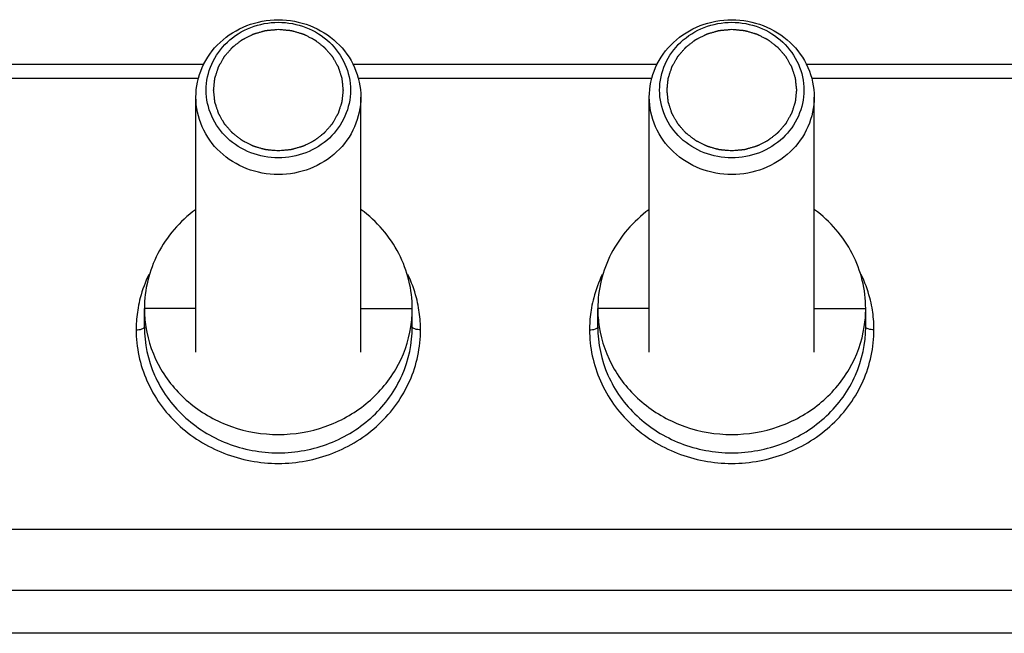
# Model space of a CAD drawing. Header units: millimetres. Extents: x 0 to 841, y 0 to 594.
# Tile 54 of 116: x 565.37 to 577.31, y 245.07 to 252.52. Entities that reach past the tile are written whole.
import ezdxf

# ---------------------------------------------------------------- set-up
doc = ezdxf.new("R2010")
doc.units = ezdxf.units.MM
doc.header["$LTSCALE"] = 46.255
doc.layers.get('0').update_dxf_attribs({"linetype": 'CONTINUOUS'})
doc.layers.add('CHAMFERS', color=7, linetype='CONTINUOUS')

msp = doc.modelspace()

# ---------------------------------------------------------------- linework, layer by layer
at = {"color": 9, "linetype": 'CONTINUOUS'}
for p, q in [((567.6018, 251.9743), (557.9084, 251.9743)), ((573.1018, 251.9743), (569.4084, 251.9743)), ((584.6018, 251.9743), (574.9084, 251.9743)), ((567.5377, 251.8033), (557.9725, 251.8033)), ((573.0377, 251.8033), (569.4725, 251.8033)), ((584.5377, 251.8033), (574.9725, 251.8033)), ((567.5051, 249.0132), (566.8801, 249.0132)), ((569.5051, 249.0132), (570.1301, 249.0132)), ((573.0051, 249.0132), (572.3801, 249.0132)), ((575.0051, 249.0132), (575.6301, 249.0132)), ((589.2551, 245.0745), (553.2551, 245.0745))]:
    msp.add_line(p, q, dxfattribs=at)
at = {"color": 7, "linetype": 'CONTINUOUS'}
for p, q in [((567.5051, 248.483), (567.5051, 251.5783)), ((569.5051, 248.483), (569.5051, 251.5783)), ((573.0051, 248.483), (573.0051, 251.5783)), ((575.0051, 248.483), (575.0051, 251.5783)), ((566.8801, 248.7909), (566.8801, 249.0132)), ((570.1301, 248.7909), (570.1301, 249.0132)), ((572.3801, 248.7909), (572.3801, 249.0132)), ((575.6301, 248.7909), (575.6301, 249.0132)), ((588.2551, 246.334), (554.2551, 246.334))]:
    msp.add_line(p, q, dxfattribs=at)
at = {"color": 3, "linetype": 'CONTINUOUS'}
msp.add_line((588.2551, 245.5954), (554.2551, 245.5954), dxfattribs=at)
at = {"color": 9, "linetype": 'CONTINUOUS'}
for centre, radius, start, end in [((568.3381, 248.7482), 1.5591, 154.1767, 165.27284), ((568.6721, 248.7482), 1.5591, 14.72716, 25.8233), ((573.8381, 248.7482), 1.5591, 154.1767, 165.27284), ((574.1721, 248.7482), 1.5591, 14.72716, 25.8233), ((568.3161, 248.7552), 1.536, 165.31436, 169.94532), ((568.6941, 248.7552), 1.536, 10.05468, 14.68564), ((573.8161, 248.7552), 1.536, 165.31436, 169.94532), ((574.1941, 248.7552), 1.536, 10.05468, 14.68564), ((568.3127, 248.7557), 1.5326, 169.94124, 178.22473), ((568.6976, 248.7557), 1.5326, 1.77527, 10.05876), ((573.8127, 248.7557), 1.5326, 169.94124, 178.22473), ((574.1976, 248.7557), 1.5326, 1.77527, 10.05876), ((568.2933, 248.7566), 1.5132, 178.23834, 179.99908), ((568.717, 248.7566), 1.5132, 0.00092, 1.76166), ((573.7933, 248.7566), 1.5132, 178.23834, 179.99908), ((574.217, 248.7566), 1.5132, 0.00092, 1.76166)]:
    msp.add_arc(centre, radius, start, end, dxfattribs=at)
at = {"color": 7, "linetype": 'CONTINUOUS'}
for centre, start, end in [((568.3186, 249.0138), 180.02448, 188.80026), ((568.6917, 249.0138), 351.19974, 359.97552), ((573.8186, 249.0138), 180.02448, 188.80026), ((574.1917, 249.0138), 351.19974, 359.97552)]:
    msp.add_arc(centre, 1.4384, start, end, dxfattribs=at)
at = {"color": 2, "linetype": 'CONTINUOUS'}
for points in [[(568.5051, 250.9262), (568.4924, 250.9273), (568.4734, 250.9291), (568.4479, 250.9314), (568.4289, 250.9332), (568.4098, 250.9349), (568.3939, 250.9364), (568.3812, 250.9376), (568.3733, 250.9383), (568.3669, 250.9389), (568.3622, 250.9393), (568.3582, 250.9397), (568.3554, 250.9399), (568.3538, 250.9401), (568.3526, 250.9401), (568.3515, 250.9406), (568.35, 250.941), (568.3473, 250.9417), (568.3435, 250.9428), (568.3389, 250.9441), (568.3328, 250.9458), (568.3251, 250.948), (568.3129, 250.9515), (568.2976, 250.9558), (568.2793, 250.961), (568.261, 250.9662), (568.2457, 250.9706), (568.2335, 250.974), (568.2258, 250.9762), (568.2197, 250.9779), (568.2151, 250.9792), (568.2113, 250.9803), (568.2086, 250.9811), (568.2071, 250.9815), (568.206, 250.9818), (568.2049, 250.9824), (568.2035, 250.983), (568.201, 250.9843), (568.1975, 250.986), (568.1933, 250.9882), (568.1877, 250.991), (568.1806, 250.9945), (568.1693, 251.0001), (568.1553, 251.0072), (568.1383, 251.0156), (568.1214, 251.0241), (568.1073, 251.0311), (568.0961, 251.0367), (568.089, 251.0403), (568.0834, 251.0431), (568.0792, 251.0452), (568.0756, 251.0469), (568.0732, 251.0482), (568.0718, 251.0489), (568.0707, 251.0494), (568.0698, 251.0501), (568.0685, 251.0511), (568.0663, 251.0528), (568.0632, 251.0552), (568.0594, 251.0581), (568.0544, 251.062), (568.0481, 251.0668), (568.038, 251.0745), (568.0255, 251.0842), (568.0104, 251.0958), (567.9953, 251.1074), (567.9827, 251.1171), (567.9727, 251.1248), (567.9664, 251.1296), (567.9614, 251.1335), (567.9576, 251.1364), (567.9544, 251.1388), (567.9522, 251.1405), (567.951, 251.1415), (567.95, 251.1422), (567.9493, 251.1431), (567.9483, 251.1442), (567.9465, 251.1463), (567.944, 251.1492), (567.9409, 251.1526), (567.9369, 251.1573), (567.9318, 251.1631), (567.9237, 251.1723), (567.9136, 251.1839), (567.9014, 251.1978), (567.8893, 251.2117), (567.8791, 251.2233), (567.871, 251.2326), (567.866, 251.2384), (567.8619, 251.243), (567.8589, 251.2465), (567.8563, 251.2494), (567.8546, 251.2514), (567.8536, 251.2526), (567.8527, 251.2534), (567.8522, 251.2545), (567.8515, 251.2558), (567.8502, 251.2581), (567.8483, 251.2614), (567.846, 251.2654), (567.843, 251.2706), (567.8392, 251.2773), (567.8332, 251.2878), (567.8256, 251.301), (567.8166, 251.3169), (567.8075, 251.3328), (567.8, 251.346), (567.794, 251.3566), (567.7902, 251.3632), (567.7872, 251.3684), (567.7849, 251.3724), (567.783, 251.3757), (567.7817, 251.378), (567.781, 251.3794), (567.7803, 251.3803), (567.7801, 251.3814), (567.7796, 251.3828), (567.7788, 251.3854), (567.7776, 251.3889), (567.7762, 251.3932), (567.7743, 251.399), (567.772, 251.4062), (567.7683, 251.4176), (567.7636, 251.432), (567.758, 251.4492), (567.7524, 251.4664), (567.7477, 251.4807), (567.744, 251.4922), (567.7417, 251.4994), (567.7398, 251.5051), (567.7384, 251.5094), (567.7372, 251.513), (567.7364, 251.5155), (567.736, 251.5169), (567.7355, 251.518), (567.7355, 251.5192), (567.7353, 251.5207), (567.735, 251.5233), (567.7346, 251.5271), (567.7342, 251.5317), (567.7335, 251.5378), (567.7327, 251.5454), (567.7314, 251.5575), (567.7298, 251.5727), (567.7279, 251.5909), (567.7259, 251.6091), (567.7243, 251.6243), (567.723, 251.6365), (567.7222, 251.6441), (567.7216, 251.6502), (567.7211, 251.6547), (567.7207, 251.6585), (567.7204, 251.6612), (567.7203, 251.6627), (567.72, 251.6638), (567.7203, 251.6649), (567.7204, 251.6664), (567.7207, 251.669), (567.7211, 251.6728), (567.7215, 251.6773), (567.7221, 251.6832), (567.7229, 251.6907), (567.7242, 251.7026), (567.7257, 251.7175), (567.7276, 251.7355), (567.7295, 251.7534), (567.731, 251.7683), (567.7323, 251.7802), (567.733, 251.7877), (567.7337, 251.7937), (567.7341, 251.7981), (567.7345, 251.8019), (567.7348, 251.8045), (567.735, 251.806), (567.735, 251.8071), (567.7354, 251.8082), (567.7359, 251.8096), (567.7367, 251.8121), (567.7378, 251.8157), (567.7392, 251.82), (567.7411, 251.8258), (567.7434, 251.8329), (567.7471, 251.8444), (567.7517, 251.8588), (567.7572, 251.876), (567.7627, 251.8932), (567.7674, 251.9076), (567.771, 251.9191), (567.7734, 251.9263), (567.7752, 251.932), (567.7766, 251.9363), (567.7777, 251.9399), (567.7785, 251.9424), (567.779, 251.9438), (567.7793, 251.9449), (567.7799, 251.9459), (567.7807, 251.9472), (567.782, 251.9496), (567.7838, 251.9529), (567.7861, 251.9568), (567.7891, 251.9621), (567.7928, 251.9688), (567.7988, 251.9793), (567.8063, 251.9926), (567.8153, 252.0085), (567.8243, 252.0244), (567.8318, 252.0376), (567.8378, 252.0482), (567.8415, 252.0548), (567.8445, 252.0601), (567.8468, 252.0641), (567.8487, 252.0674), (567.85, 252.0697), (567.8507, 252.071), (567.8512, 252.0721), (567.8521, 252.0729), (567.8531, 252.0741), (567.8549, 252.0762), (567.8574, 252.0791), (567.8605, 252.0827), (567.8646, 252.0874), (567.8698, 252.0933), (567.878, 252.1027), (567.8883, 252.1146), (567.9007, 252.1287), (567.913, 252.1429), (567.9233, 252.1547), (567.9315, 252.1642), (567.9367, 252.1701), (567.9408, 252.1748), (567.9439, 252.1783), (567.9464, 252.1813), (567.9482, 252.1834), (567.9493, 252.1845), (567.95, 252.1855), (567.951, 252.1861), (567.9522, 252.1871), (567.9544, 252.1887), (567.9574, 252.1911), (567.9611, 252.194), (567.9661, 252.1978), (567.9722, 252.2026), (567.9821, 252.2102), (567.9944, 252.2197), (568.0092, 252.2311), (568.024, 252.2425), (568.0364, 252.2521), (568.0462, 252.2597), (568.0524, 252.2644), (568.0573, 252.2682), (568.061, 252.2711), (568.0641, 252.2735), (568.0663, 252.2751), (568.0675, 252.2761), (568.0684, 252.2769), (568.0695, 252.2773), (568.0709, 252.2781), (568.0734, 252.2793), (568.0769, 252.2811), (568.0811, 252.2832), (568.0867, 252.286), (568.0937, 252.2896), (568.105, 252.2952), (568.1191, 252.3023), (568.1359, 252.3108), (568.1528, 252.3193), (568.1669, 252.3264), (568.1781, 252.3321), (568.1852, 252.3356), (568.1908, 252.3385), (568.195, 252.3406), (568.1985, 252.3423), (568.201, 252.3436), (568.2024, 252.3443), (568.2034, 252.3449), (568.2046, 252.3451), (568.2061, 252.3456), (568.2088, 252.3464), (568.2126, 252.3475), (568.2172, 252.3488), (568.2233, 252.3505), (568.2309, 252.3527), (568.2431, 252.3562), (568.2584, 252.3606), (568.2767, 252.3659), (568.295, 252.3711), (568.3103, 252.3755), (568.3225, 252.379), (568.3301, 252.3812), (568.3362, 252.383), (568.3408, 252.3843), (568.3446, 252.3854), (568.3473, 252.3862), (568.3488, 252.3866), (568.3499, 252.387), (568.3512, 252.387), (568.3528, 252.3872), (568.3556, 252.3874), (568.3597, 252.3878), (568.3645, 252.3883), (568.371, 252.3889), (568.379, 252.3897), (568.392, 252.3909), (568.4081, 252.3924), (568.4275, 252.3942), (568.4469, 252.396), (568.4728, 252.3984), (568.4922, 252.4003), (568.5051, 252.4015)], [(568.5051, 252.4015), (568.5178, 252.4003), (568.5369, 252.3986), (568.5623, 252.3962), (568.5814, 252.3945), (568.6004, 252.3927), (568.6163, 252.3912), (568.629, 252.3901), (568.6369, 252.3893), (568.6433, 252.3887), (568.6481, 252.3883), (568.652, 252.3879), (568.6548, 252.3877), (568.6564, 252.3875), (568.6576, 252.3875), (568.6587, 252.3871), (568.6603, 252.3867), (568.6629, 252.3859), (568.6668, 252.3848), (568.6713, 252.3835), (568.6775, 252.3818), (568.6851, 252.3796), (568.6973, 252.3762), (568.7126, 252.3718), (568.7309, 252.3666), (568.7493, 252.3614), (568.7645, 252.3571), (568.7768, 252.3536), (568.7844, 252.3515), (568.7905, 252.3497), (568.7951, 252.3484), (568.7989, 252.3473), (568.8016, 252.3466), (568.8031, 252.3461), (568.8043, 252.3459), (568.8053, 252.3453), (568.8067, 252.3446), (568.8092, 252.3433), (568.8127, 252.3416), (568.8169, 252.3395), (568.8226, 252.3367), (568.8296, 252.3331), (568.8409, 252.3275), (568.855, 252.3205), (568.8719, 252.312), (568.8888, 252.3036), (568.9029, 252.2965), (568.9142, 252.2909), (568.9212, 252.2874), (568.9268, 252.2846), (568.9311, 252.2825), (568.9346, 252.2807), (568.9371, 252.2795), (568.9385, 252.2787), (568.9396, 252.2783), (568.9405, 252.2775), (568.9417, 252.2765), (568.9439, 252.2748), (568.9471, 252.2724), (568.9508, 252.2695), (568.9559, 252.2657), (568.9622, 252.2608), (568.9722, 252.2531), (568.9848, 252.2434), (568.9999, 252.2318), (569.0149, 252.2202), (569.0275, 252.2106), (569.0376, 252.2028), (569.0439, 252.198), (569.0489, 252.1941), (569.0527, 252.1912), (569.0558, 252.1888), (569.058, 252.1871), (569.0592, 252.1861), (569.0602, 252.1855), (569.0609, 252.1845), (569.062, 252.1834), (569.0637, 252.1814), (569.0663, 252.1785), (569.0693, 252.175), (569.0734, 252.1704), (569.0784, 252.1646), (569.0865, 252.1553), (569.0967, 252.1437), (569.1088, 252.1298), (569.121, 252.1159), (569.1311, 252.1043), (569.1392, 252.095), (569.1443, 252.0892), (569.1483, 252.0846), (569.1514, 252.0811), (569.1539, 252.0782), (569.1557, 252.0762), (569.1567, 252.075), (569.1575, 252.0742), (569.158, 252.0732), (569.1588, 252.0719), (569.1601, 252.0695), (569.162, 252.0662), (569.1642, 252.0623), (569.1672, 252.057), (569.171, 252.0504), (569.177, 252.0398), (569.1846, 252.0266), (569.1936, 252.0107), (569.2027, 251.9949), (569.2102, 251.9817), (569.2163, 251.9711), (569.22, 251.9645), (569.2231, 251.9592), (569.2253, 251.9552), (569.2272, 251.9519), (569.2285, 251.9496), (569.2293, 251.9483), (569.2299, 251.9473), (569.2302, 251.9462), (569.2307, 251.9448), (569.2315, 251.9423), (569.2326, 251.9387), (569.234, 251.9344), (569.2359, 251.9287), (569.2382, 251.9215), (569.242, 251.91), (569.2466, 251.8957), (569.2522, 251.8785), (569.2578, 251.8613), (569.2625, 251.8469), (569.2662, 251.8354), (569.2686, 251.8283), (569.2704, 251.8225), (569.2718, 251.8182), (569.273, 251.8146), (569.2738, 251.8121), (569.2743, 251.8107), (569.2747, 251.8096), (569.2747, 251.8085), (569.2749, 251.807), (569.2752, 251.8043), (569.2756, 251.8005), (569.2761, 251.796), (569.2767, 251.7899), (569.2775, 251.7823), (569.2788, 251.7701), (569.2804, 251.7549), (569.2824, 251.7367), (569.2843, 251.7185), (569.2859, 251.7033), (569.2872, 251.6912), (569.288, 251.6836), (569.2887, 251.6775), (569.2892, 251.6729), (569.2895, 251.6691), (569.2898, 251.6665), (569.29, 251.665), (569.2902, 251.6638), (569.29, 251.6627), (569.2899, 251.6612), (569.2896, 251.6586), (569.2892, 251.6549), (569.2887, 251.6504), (569.2881, 251.6444), (569.2873, 251.637), (569.2861, 251.625), (569.2845, 251.6101), (569.2826, 251.5922), (569.2808, 251.5743), (569.2792, 251.5593), (569.278, 251.5474), (569.2772, 251.5399), (569.2766, 251.534), (569.2761, 251.5295), (569.2757, 251.5258), (569.2755, 251.5232), (569.2753, 251.5217), (569.2752, 251.5205), (569.2748, 251.5195), (569.2744, 251.518), (569.2735, 251.5155), (569.2724, 251.5119), (569.271, 251.5076), (569.2692, 251.5019), (569.2669, 251.4947), (569.2632, 251.4832), (569.2586, 251.4689), (569.253, 251.4516), (569.2475, 251.4344), (569.2429, 251.42), (569.2392, 251.4086), (569.2369, 251.4014), (569.235, 251.3956), (569.2337, 251.3913), (569.2325, 251.3877), (569.2317, 251.3852), (569.2312, 251.3838), (569.2309, 251.3827), (569.2303, 251.3817), (569.2296, 251.3804), (569.2283, 251.3781), (569.2264, 251.3748), (569.2241, 251.3708), (569.2211, 251.3655), (569.2174, 251.3589), (569.2114, 251.3483), (569.2039, 251.3351), (569.1949, 251.3192), (569.1859, 251.3033), (569.1784, 251.29), (569.1724, 251.2794), (569.1687, 251.2728), (569.1657, 251.2675), (569.1635, 251.2635), (569.1616, 251.2602), (569.1603, 251.2579), (569.1595, 251.2566), (569.159, 251.2556), (569.1582, 251.2547), (569.1572, 251.2535), (569.1554, 251.2515), (569.1528, 251.2485), (569.1497, 251.245), (569.1456, 251.2403), (569.1404, 251.2343), (569.1322, 251.2249), (569.1219, 251.2131), (569.1096, 251.1989), (569.0972, 251.1847), (569.0869, 251.1729), (569.0787, 251.1635), (569.0736, 251.1576), (569.0695, 251.1528), (569.0664, 251.1493), (569.0638, 251.1464), (569.062, 251.1443), (569.061, 251.1431), (569.0602, 251.1422), (569.0593, 251.1415), (569.058, 251.1405), (569.0559, 251.1389), (569.0528, 251.1365), (569.0491, 251.1336), (569.0442, 251.1298), (569.038, 251.1251), (569.0281, 251.1175), (569.0158, 251.1079), (569.001, 251.0965), (568.9862, 251.0851), (568.9739, 251.0756), (568.964, 251.068), (568.9578, 251.0632), (568.9529, 251.0594), (568.9492, 251.0565), (568.9461, 251.0542), (568.944, 251.0525), (568.9427, 251.0516), (568.9418, 251.0508), (568.9407, 251.0503), (568.9394, 251.0496), (568.9369, 251.0484), (568.9334, 251.0466), (568.9292, 251.0445), (568.9235, 251.0416), (568.9165, 251.0381), (568.9052, 251.0324), (568.8912, 251.0253), (568.8743, 251.0168), (568.8574, 251.0083), (568.8434, 251.0012), (568.8321, 250.9956), (568.8251, 250.992), (568.8194, 250.9892), (568.8152, 250.9871), (568.8117, 250.9853), (568.8093, 250.984), (568.8078, 250.9834), (568.8068, 250.9827), (568.8056, 250.9825), (568.8041, 250.982), (568.8014, 250.9813), (568.7976, 250.9802), (568.7931, 250.9789), (568.787, 250.9771), (568.7793, 250.9749), (568.7671, 250.9714), (568.7518, 250.967), (568.7335, 250.9618), (568.7152, 250.9565), (568.7, 250.9521), (568.6878, 250.9486), (568.6801, 250.9464), (568.674, 250.9447), (568.6694, 250.9433), (568.6656, 250.9423), (568.663, 250.9415), (568.6614, 250.9411), (568.6603, 250.9407), (568.6591, 250.9406), (568.6575, 250.9404), (568.6546, 250.9402), (568.6506, 250.9398), (568.6457, 250.9393), (568.6393, 250.9387), (568.6312, 250.938), (568.6183, 250.9368), (568.6021, 250.9353), (568.5827, 250.9334), (568.5633, 250.9316), (568.5374, 250.9292), (568.518, 250.9274), (568.5051, 250.9262)], [(574.0051, 250.9262), (573.9924, 250.9273), (573.9734, 250.9291), (573.9479, 250.9314), (573.9289, 250.9332), (573.9098, 250.9349), (573.8939, 250.9364), (573.8812, 250.9376), (573.8733, 250.9383), (573.8669, 250.9389), (573.8622, 250.9393), (573.8582, 250.9397), (573.8554, 250.9399), (573.8538, 250.9401), (573.8526, 250.9401), (573.8515, 250.9406), (573.85, 250.941), (573.8473, 250.9417), (573.8435, 250.9428), (573.8389, 250.9441), (573.8328, 250.9458), (573.8251, 250.948), (573.8129, 250.9515), (573.7976, 250.9558), (573.7793, 250.961), (573.761, 250.9662), (573.7457, 250.9706), (573.7335, 250.974), (573.7258, 250.9762), (573.7197, 250.9779), (573.7151, 250.9792), (573.7113, 250.9803), (573.7086, 250.9811), (573.7071, 250.9815), (573.706, 250.9818), (573.7049, 250.9824), (573.7035, 250.983), (573.701, 250.9843), (573.6975, 250.986), (573.6933, 250.9882), (573.6877, 250.991), (573.6806, 250.9945), (573.6693, 251.0001), (573.6553, 251.0072), (573.6383, 251.0156), (573.6214, 251.0241), (573.6073, 251.0311), (573.5961, 251.0367), (573.589, 251.0403), (573.5834, 251.0431), (573.5792, 251.0452), (573.5756, 251.0469), (573.5732, 251.0482), (573.5718, 251.0489), (573.5707, 251.0494), (573.5698, 251.0501), (573.5685, 251.0511), (573.5663, 251.0528), (573.5632, 251.0552), (573.5594, 251.0581), (573.5544, 251.062), (573.5481, 251.0668), (573.538, 251.0745), (573.5255, 251.0842), (573.5104, 251.0958), (573.4953, 251.1074), (573.4827, 251.1171), (573.4727, 251.1248), (573.4664, 251.1296), (573.4614, 251.1335), (573.4576, 251.1364), (573.4544, 251.1388), (573.4522, 251.1405), (573.451, 251.1415), (573.45, 251.1422), (573.4493, 251.1431), (573.4483, 251.1442), (573.4465, 251.1463), (573.444, 251.1492), (573.4409, 251.1526), (573.4369, 251.1573), (573.4318, 251.1631), (573.4237, 251.1723), (573.4136, 251.1839), (573.4014, 251.1978), (573.3893, 251.2117), (573.3791, 251.2233), (573.371, 251.2326), (573.366, 251.2384), (573.3619, 251.243), (573.3589, 251.2465), (573.3563, 251.2494), (573.3546, 251.2514), (573.3536, 251.2526), (573.3527, 251.2534), (573.3522, 251.2545), (573.3515, 251.2558), (573.3502, 251.2581), (573.3483, 251.2614), (573.346, 251.2654), (573.343, 251.2706), (573.3392, 251.2773), (573.3332, 251.2878), (573.3256, 251.301), (573.3166, 251.3169), (573.3075, 251.3328), (573.3, 251.346), (573.294, 251.3566), (573.2902, 251.3632), (573.2872, 251.3684), (573.2849, 251.3724), (573.283, 251.3757), (573.2817, 251.378), (573.281, 251.3794), (573.2803, 251.3803), (573.2801, 251.3814), (573.2796, 251.3828), (573.2788, 251.3854), (573.2776, 251.3889), (573.2762, 251.3932), (573.2743, 251.399), (573.272, 251.4062), (573.2683, 251.4176), (573.2636, 251.432), (573.258, 251.4492), (573.2524, 251.4664), (573.2477, 251.4807), (573.244, 251.4922), (573.2417, 251.4994), (573.2398, 251.5051), (573.2384, 251.5094), (573.2372, 251.513), (573.2364, 251.5155), (573.236, 251.5169), (573.2355, 251.518), (573.2355, 251.5192), (573.2353, 251.5207), (573.235, 251.5233), (573.2346, 251.5271), (573.2342, 251.5317), (573.2335, 251.5378), (573.2327, 251.5454), (573.2314, 251.5575), (573.2298, 251.5727), (573.2279, 251.5909), (573.2259, 251.6091), (573.2243, 251.6243), (573.223, 251.6365), (573.2222, 251.6441), (573.2216, 251.6502), (573.2211, 251.6547), (573.2207, 251.6585), (573.2204, 251.6612), (573.2203, 251.6627), (573.22, 251.6638), (573.2203, 251.6649), (573.2204, 251.6664), (573.2207, 251.669), (573.2211, 251.6728), (573.2215, 251.6773), (573.2221, 251.6832), (573.2229, 251.6907), (573.2242, 251.7026), (573.2257, 251.7175), (573.2276, 251.7355), (573.2295, 251.7534), (573.231, 251.7683), (573.2323, 251.7802), (573.233, 251.7877), (573.2337, 251.7937), (573.2341, 251.7981), (573.2345, 251.8019), (573.2348, 251.8045), (573.235, 251.806), (573.235, 251.8071), (573.2354, 251.8082), (573.2359, 251.8096), (573.2367, 251.8121), (573.2378, 251.8157), (573.2392, 251.82), (573.2411, 251.8258), (573.2434, 251.8329), (573.2471, 251.8444), (573.2517, 251.8588), (573.2572, 251.876), (573.2627, 251.8932), (573.2674, 251.9076), (573.271, 251.9191), (573.2734, 251.9263), (573.2752, 251.932), (573.2766, 251.9363), (573.2777, 251.9399), (573.2785, 251.9424), (573.279, 251.9438), (573.2793, 251.9449), (573.2799, 251.9459), (573.2807, 251.9472), (573.282, 251.9496), (573.2838, 251.9529), (573.2861, 251.9568), (573.2891, 251.9621), (573.2928, 251.9688), (573.2988, 251.9793), (573.3063, 251.9926), (573.3153, 252.0085), (573.3243, 252.0244), (573.3318, 252.0376), (573.3378, 252.0482), (573.3415, 252.0548), (573.3445, 252.0601), (573.3468, 252.0641), (573.3487, 252.0674), (573.35, 252.0697), (573.3507, 252.071), (573.3512, 252.0721), (573.3521, 252.0729), (573.3531, 252.0741), (573.3549, 252.0762), (573.3574, 252.0791), (573.3605, 252.0827), (573.3646, 252.0874), (573.3698, 252.0933), (573.378, 252.1027), (573.3883, 252.1146), (573.4007, 252.1287), (573.413, 252.1429), (573.4233, 252.1547), (573.4315, 252.1642), (573.4367, 252.1701), (573.4408, 252.1748), (573.4439, 252.1783), (573.4464, 252.1813), (573.4482, 252.1834), (573.4493, 252.1845), (573.45, 252.1855), (573.451, 252.1861), (573.4522, 252.1871), (573.4544, 252.1887), (573.4574, 252.1911), (573.4611, 252.194), (573.4661, 252.1978), (573.4722, 252.2026), (573.4821, 252.2102), (573.4944, 252.2197), (573.5092, 252.2311), (573.524, 252.2425), (573.5364, 252.2521), (573.5462, 252.2597), (573.5524, 252.2644), (573.5573, 252.2682), (573.561, 252.2711), (573.5641, 252.2735), (573.5663, 252.2751), (573.5675, 252.2761), (573.5684, 252.2769), (573.5695, 252.2773), (573.5709, 252.2781), (573.5734, 252.2793), (573.5769, 252.2811), (573.5811, 252.2832), (573.5867, 252.286), (573.5937, 252.2896), (573.605, 252.2952), (573.6191, 252.3023), (573.6359, 252.3108), (573.6528, 252.3193), (573.6669, 252.3264), (573.6781, 252.3321), (573.6852, 252.3356), (573.6908, 252.3385), (573.695, 252.3406), (573.6985, 252.3423), (573.701, 252.3436), (573.7024, 252.3443), (573.7034, 252.3449), (573.7046, 252.3451), (573.7061, 252.3456), (573.7088, 252.3464), (573.7126, 252.3475), (573.7172, 252.3488), (573.7233, 252.3505), (573.7309, 252.3527), (573.7431, 252.3562), (573.7584, 252.3606), (573.7767, 252.3659), (573.795, 252.3711), (573.8103, 252.3755), (573.8225, 252.379), (573.8301, 252.3812), (573.8362, 252.383), (573.8408, 252.3843), (573.8446, 252.3854), (573.8473, 252.3862), (573.8488, 252.3866), (573.8499, 252.387), (573.8512, 252.387), (573.8528, 252.3872), (573.8556, 252.3874), (573.8597, 252.3878), (573.8645, 252.3883), (573.871, 252.3889), (573.879, 252.3897), (573.892, 252.3909), (573.9081, 252.3924), (573.9275, 252.3942), (573.9469, 252.396), (573.9728, 252.3984), (573.9922, 252.4003), (574.0051, 252.4015)], [(574.0051, 252.4015), (574.0178, 252.4003), (574.0369, 252.3986), (574.0623, 252.3962), (574.0814, 252.3945), (574.1004, 252.3927), (574.1163, 252.3912), (574.129, 252.3901), (574.1369, 252.3893), (574.1433, 252.3887), (574.1481, 252.3883), (574.152, 252.3879), (574.1548, 252.3877), (574.1564, 252.3875), (574.1576, 252.3875), (574.1587, 252.3871), (574.1603, 252.3867), (574.1629, 252.3859), (574.1668, 252.3848), (574.1713, 252.3835), (574.1775, 252.3818), (574.1851, 252.3796), (574.1973, 252.3762), (574.2126, 252.3718), (574.2309, 252.3666), (574.2493, 252.3614), (574.2645, 252.3571), (574.2768, 252.3536), (574.2844, 252.3515), (574.2905, 252.3497), (574.2951, 252.3484), (574.2989, 252.3473), (574.3016, 252.3466), (574.3031, 252.3461), (574.3043, 252.3459), (574.3053, 252.3453), (574.3067, 252.3446), (574.3092, 252.3433), (574.3127, 252.3416), (574.3169, 252.3395), (574.3226, 252.3367), (574.3296, 252.3331), (574.3409, 252.3275), (574.355, 252.3205), (574.3719, 252.312), (574.3888, 252.3036), (574.4029, 252.2965), (574.4142, 252.2909), (574.4212, 252.2874), (574.4268, 252.2846), (574.4311, 252.2825), (574.4346, 252.2807), (574.4371, 252.2795), (574.4385, 252.2787), (574.4396, 252.2783), (574.4405, 252.2775), (574.4417, 252.2765), (574.4439, 252.2748), (574.4471, 252.2724), (574.4508, 252.2695), (574.4559, 252.2657), (574.4622, 252.2608), (574.4722, 252.2531), (574.4848, 252.2434), (574.4999, 252.2318), (574.5149, 252.2202), (574.5275, 252.2106), (574.5376, 252.2028), (574.5439, 252.198), (574.5489, 252.1941), (574.5527, 252.1912), (574.5558, 252.1888), (574.558, 252.1871), (574.5592, 252.1861), (574.5602, 252.1855), (574.5609, 252.1845), (574.562, 252.1834), (574.5637, 252.1814), (574.5663, 252.1785), (574.5693, 252.175), (574.5734, 252.1704), (574.5784, 252.1646), (574.5865, 252.1553), (574.5967, 252.1437), (574.6088, 252.1298), (574.621, 252.1159), (574.6311, 252.1043), (574.6392, 252.095), (574.6443, 252.0892), (574.6483, 252.0846), (574.6514, 252.0811), (574.6539, 252.0782), (574.6557, 252.0762), (574.6567, 252.075), (574.6575, 252.0742), (574.658, 252.0732), (574.6588, 252.0719), (574.6601, 252.0695), (574.662, 252.0662), (574.6642, 252.0623), (574.6672, 252.057), (574.671, 252.0504), (574.677, 252.0398), (574.6846, 252.0266), (574.6936, 252.0107), (574.7027, 251.9949), (574.7102, 251.9817), (574.7163, 251.9711), (574.72, 251.9645), (574.7231, 251.9592), (574.7253, 251.9552), (574.7272, 251.9519), (574.7285, 251.9496), (574.7293, 251.9483), (574.7299, 251.9473), (574.7302, 251.9462), (574.7307, 251.9448), (574.7315, 251.9423), (574.7326, 251.9387), (574.734, 251.9344), (574.7359, 251.9287), (574.7382, 251.9215), (574.742, 251.91), (574.7466, 251.8957), (574.7522, 251.8785), (574.7578, 251.8613), (574.7625, 251.8469), (574.7662, 251.8354), (574.7686, 251.8283), (574.7704, 251.8225), (574.7718, 251.8182), (574.773, 251.8146), (574.7738, 251.8121), (574.7743, 251.8107), (574.7747, 251.8096), (574.7747, 251.8085), (574.7749, 251.807), (574.7752, 251.8043), (574.7756, 251.8005), (574.7761, 251.796), (574.7767, 251.7899), (574.7775, 251.7823), (574.7788, 251.7701), (574.7804, 251.7549), (574.7824, 251.7367), (574.7843, 251.7185), (574.7859, 251.7033), (574.7872, 251.6912), (574.788, 251.6836), (574.7887, 251.6775), (574.7892, 251.6729), (574.7895, 251.6691), (574.7898, 251.6665), (574.79, 251.665), (574.7902, 251.6638), (574.79, 251.6627), (574.7899, 251.6612), (574.7896, 251.6586), (574.7892, 251.6549), (574.7887, 251.6504), (574.7881, 251.6444), (574.7873, 251.637), (574.7861, 251.625), (574.7845, 251.6101), (574.7826, 251.5922), (574.7808, 251.5743), (574.7792, 251.5593), (574.778, 251.5474), (574.7772, 251.5399), (574.7766, 251.534), (574.7761, 251.5295), (574.7757, 251.5258), (574.7755, 251.5232), (574.7753, 251.5217), (574.7752, 251.5205), (574.7748, 251.5195), (574.7744, 251.518), (574.7735, 251.5155), (574.7724, 251.5119), (574.771, 251.5076), (574.7692, 251.5019), (574.7669, 251.4947), (574.7632, 251.4832), (574.7586, 251.4689), (574.753, 251.4516), (574.7475, 251.4344), (574.7429, 251.42), (574.7392, 251.4086), (574.7369, 251.4014), (574.735, 251.3956), (574.7337, 251.3913), (574.7325, 251.3877), (574.7317, 251.3852), (574.7312, 251.3838), (574.7309, 251.3827), (574.7303, 251.3817), (574.7296, 251.3804), (574.7283, 251.3781), (574.7264, 251.3748), (574.7241, 251.3708), (574.7211, 251.3655), (574.7174, 251.3589), (574.7114, 251.3483), (574.7039, 251.3351), (574.6949, 251.3192), (574.6859, 251.3033), (574.6784, 251.29), (574.6724, 251.2794), (574.6687, 251.2728), (574.6657, 251.2675), (574.6635, 251.2635), (574.6616, 251.2602), (574.6603, 251.2579), (574.6595, 251.2566), (574.659, 251.2556), (574.6582, 251.2547), (574.6572, 251.2535), (574.6554, 251.2515), (574.6528, 251.2485), (574.6497, 251.245), (574.6456, 251.2403), (574.6404, 251.2343), (574.6322, 251.2249), (574.6219, 251.2131), (574.6096, 251.1989), (574.5972, 251.1847), (574.5869, 251.1729), (574.5787, 251.1635), (574.5736, 251.1576), (574.5695, 251.1528), (574.5664, 251.1493), (574.5638, 251.1464), (574.562, 251.1443), (574.561, 251.1431), (574.5602, 251.1422), (574.5593, 251.1415), (574.558, 251.1405), (574.5559, 251.1389), (574.5528, 251.1365), (574.5491, 251.1336), (574.5442, 251.1298), (574.538, 251.1251), (574.5281, 251.1175), (574.5158, 251.1079), (574.501, 251.0965), (574.4862, 251.0851), (574.4739, 251.0756), (574.464, 251.068), (574.4578, 251.0632), (574.4529, 251.0594), (574.4492, 251.0565), (574.4461, 251.0542), (574.444, 251.0525), (574.4427, 251.0516), (574.4418, 251.0508), (574.4407, 251.0503), (574.4394, 251.0496), (574.4369, 251.0484), (574.4334, 251.0466), (574.4292, 251.0445), (574.4235, 251.0416), (574.4165, 251.0381), (574.4052, 251.0324), (574.3912, 251.0253), (574.3743, 251.0168), (574.3574, 251.0083), (574.3434, 251.0012), (574.3321, 250.9956), (574.3251, 250.992), (574.3194, 250.9892), (574.3152, 250.9871), (574.3117, 250.9853), (574.3093, 250.984), (574.3078, 250.9834), (574.3068, 250.9827), (574.3056, 250.9825), (574.3041, 250.982), (574.3014, 250.9813), (574.2976, 250.9802), (574.2931, 250.9789), (574.287, 250.9771), (574.2793, 250.9749), (574.2671, 250.9714), (574.2518, 250.967), (574.2335, 250.9618), (574.2152, 250.9565), (574.2, 250.9521), (574.1878, 250.9486), (574.1801, 250.9464), (574.174, 250.9447), (574.1694, 250.9433), (574.1656, 250.9423), (574.163, 250.9415), (574.1614, 250.9411), (574.1603, 250.9407), (574.1591, 250.9406), (574.1575, 250.9404), (574.1546, 250.9402), (574.1506, 250.9398), (574.1457, 250.9393), (574.1393, 250.9387), (574.1312, 250.938), (574.1183, 250.9368), (574.1021, 250.9353), (574.0827, 250.9334), (574.0633, 250.9316), (574.0374, 250.9292), (574.018, 250.9274), (574.0051, 250.9262)]]:
    msp.add_open_spline(points, degree=3, knots=[0, 0, 0, 0, 0.015625, 0.0234375, 0.03125, 0.0390625, 0.046875, 0.0507812, 0.0546875, 0.0566406, 0.0585938, 0.0605469, 0.0615234, 0.0620117, 0.0625, 0.0629883, 0.0634766, 0.0644531, 0.0664062, 0.0683594, 0.0703125, 0.0742188, 0.078125, 0.0859375, 0.09375, 0.1015625, 0.109375, 0.1132812, 0.1171875, 0.1191406, 0.1210938, 0.1230469, 0.1240234, 0.1245117, 0.125, 0.1254883, 0.1259766, 0.1269531, 0.1289062, 0.1308594, 0.1328125, 0.1367188, 0.140625, 0.1484375, 0.15625, 0.1640625, 0.171875, 0.1757812, 0.1796875, 0.1816406, 0.1835938, 0.1855469, 0.1865234, 0.1870117, 0.1875, 0.1879883, 0.1884766, 0.1894531, 0.1914062, 0.1933594, 0.1953125, 0.1992188, 0.203125, 0.2109375, 0.21875, 0.2265625, 0.234375, 0.2382812, 0.2421875, 0.2441406, 0.2460938, 0.2480469, 0.2490234, 0.2495117, 0.25, 0.2504883, 0.2509766, 0.2519531, 0.2539062, 0.2558594, 0.2578125, 0.2617188, 0.265625, 0.2734375, 0.28125, 0.2890625, 0.296875, 0.3007812, 0.3046875, 0.3066406, 0.3085938, 0.3105469, 0.3115234, 0.3120117, 0.3125, 0.3129883, 0.3134766, 0.3144531, 0.3164062, 0.3183594, 0.3203125, 0.3242188, 0.328125, 0.3359375, 0.34375, 0.3515625, 0.359375, 0.3632812, 0.3671875, 0.3691406, 0.3710938, 0.3730469, 0.3740234, 0.3745117, 0.375, 0.3754883, 0.3759766, 0.3769531, 0.3789062, 0.3808594, 0.3828125, 0.3867188, 0.390625, 0.3984375, 0.40625, 0.4140625, 0.421875, 0.4257812, 0.4296875, 0.4316406, 0.4335938, 0.4355469, 0.4365234, 0.4370117, 0.4375, 0.4379883, 0.4384766, 0.4394531, 0.4414062, 0.4433594, 0.4453125, 0.4492188, 0.453125, 0.4609375, 0.46875, 0.4765625, 0.484375, 0.4882812, 0.4921875, 0.4941406, 0.4960938, 0.4980469, 0.4990234, 0.4995117, 0.5, 0.5004883, 0.5009766, 0.5019531, 0.5039062, 0.5058594, 0.5078125, 0.5117188, 0.515625, 0.5234375, 0.53125, 0.5390625, 0.546875, 0.5507812, 0.5546875, 0.5566406, 0.5585938, 0.5605469, 0.5615234, 0.5620117, 0.5625, 0.5629883, 0.5634766, 0.5644531, 0.5664062, 0.5683594, 0.5703125, 0.5742188, 0.578125, 0.5859375, 0.59375, 0.6015625, 0.609375, 0.6132812, 0.6171875, 0.6191406, 0.6210938, 0.6230469, 0.6240234, 0.6245117, 0.625, 0.6254883, 0.6259766, 0.6269531, 0.6289062, 0.6308594, 0.6328125, 0.6367188, 0.640625, 0.6484375, 0.65625, 0.6640625, 0.671875, 0.6757812, 0.6796875, 0.6816406, 0.6835938, 0.6855469, 0.6865234, 0.6870117, 0.6875, 0.6879883, 0.6884766, 0.6894531, 0.6914062, 0.6933594, 0.6953125, 0.6992188, 0.703125, 0.7109375, 0.71875, 0.7265625, 0.734375, 0.7382812, 0.7421875, 0.7441406, 0.7460938, 0.7480469, 0.7490234, 0.7495117, 0.75, 0.7504883, 0.7509766, 0.7519531, 0.7539062, 0.7558594, 0.7578125, 0.7617188, 0.765625, 0.7734375, 0.78125, 0.7890625, 0.796875, 0.8007812, 0.8046875, 0.8066406, 0.8085938, 0.8105469, 0.8115234, 0.8120117, 0.8125, 0.8129883, 0.8134766, 0.8144531, 0.8164062, 0.8183594, 0.8203125, 0.8242188, 0.828125, 0.8359375, 0.84375, 0.8515625, 0.859375, 0.8632812, 0.8671875, 0.8691406, 0.8710938, 0.8730469, 0.8740234, 0.8745117, 0.875, 0.8754883, 0.8759766, 0.8769531, 0.8789062, 0.8808594, 0.8828125, 0.8867188, 0.890625, 0.8984375, 0.90625, 0.9140625, 0.921875, 0.9257812, 0.9296875, 0.9316406, 0.9335938, 0.9355469, 0.9365234, 0.9370117, 0.9375, 0.9379883, 0.9384766, 0.9394531, 0.9414062, 0.9433594, 0.9453125, 0.9492188, 0.953125, 0.9609375, 0.96875, 0.9765625, 0.984375, 1, 1, 1, 1], dxfattribs=at)
at = {"color": 7, "linetype": 'CONTINUOUS'}
for points, knots in [([(567.4995, 250.2126), (567.3115, 250.0735), (566.9952, 249.711), (566.8801, 249.2419), (566.8801, 249.0132)], [0, 0, 0, 0, 0.505481, 1, 1, 1, 1]), ([(570.1301, 249.0132), (570.1301, 249.2419), (570.015, 249.711), (569.6987, 250.0735), (569.5107, 250.2126)], [0, 0, 0, 0, 0.494519, 1, 1, 1, 1]), ([(572.9995, 250.2126), (572.8115, 250.0735), (572.4952, 249.711), (572.3801, 249.2419), (572.3801, 249.0132)], [0, 0, 0, 0, 0.505481, 1, 1, 1, 1]), ([(575.6301, 249.0132), (575.6301, 249.2419), (575.515, 249.711), (575.1987, 250.0735), (575.0107, 250.2126)], [0, 0, 0, 0, 0.494519, 1, 1, 1, 1]), ([(566.8971, 248.7937), (566.9248, 248.614), (567.0519, 248.2588), (567.4241, 247.8298), (567.9296, 247.5505), (568.5051, 247.4538), (569.0806, 247.5505), (569.5861, 247.8298), (569.9583, 248.2588), (570.0854, 248.614), (570.1132, 248.7937)], [0, 0, 0, 0, 0.1215431, 0.245339, 0.3718042, 0.5, 0.6281958, 0.754661, 0.8784569, 1, 1, 1, 1]), ([(572.3971, 248.7937), (572.4248, 248.614), (572.5519, 248.2588), (572.9241, 247.8298), (573.4296, 247.5505), (574.0051, 247.4538), (574.5806, 247.5505), (575.0861, 247.8298), (575.4583, 248.2588), (575.5854, 248.614), (575.6132, 248.7937)], [0, 0, 0, 0, 0.1215431, 0.245339, 0.3718042, 0.5, 0.6281958, 0.754661, 0.8784569, 1, 1, 1, 1])]:
    msp.add_open_spline(points, degree=3, knots=knots, dxfattribs=at)
at = {"color": 9, "linetype": 'CONTINUOUS'}
for points, knots in [([(566.7801, 248.7566), (566.8039, 248.7566), (566.8358, 248.7585), (566.8801, 248.7782), (566.8801, 248.7909)], [0, 0, 0, 0, 0.6527812, 1, 1, 1, 1]), ([(566.8801, 248.7909), (566.8801, 248.5917), (566.9667, 248.1853), (567.3319, 247.6779), (567.8722, 247.3417), (568.5051, 247.2247), (569.138, 247.3417), (569.6783, 247.6779), (570.0436, 248.1853), (570.1301, 248.5917), (570.1301, 248.7909)], [0, 0, 0, 0, 0.1214021, 0.2449245, 0.3714319, 0.5, 0.6285681, 0.7550755, 0.8785979, 1, 1, 1, 1]), ([(570.2301, 248.7566), (570.2063, 248.7566), (570.1745, 248.7585), (570.1301, 248.7782), (570.1301, 248.7909)], [0, 0, 0, 0, 0.6527812, 1, 1, 1, 1]), ([(572.2801, 248.7566), (572.3039, 248.7566), (572.3358, 248.7585), (572.3801, 248.7782), (572.3801, 248.7909)], [0, 0, 0, 0, 0.6527812, 1, 1, 1, 1]), ([(572.3801, 248.7909), (572.3801, 248.5917), (572.4667, 248.1853), (572.8319, 247.6779), (573.3722, 247.3417), (574.0051, 247.2247), (574.638, 247.3417), (575.1783, 247.6779), (575.5436, 248.1853), (575.6301, 248.5917), (575.6301, 248.7909)], [0, 0, 0, 0, 0.1214021, 0.2449245, 0.3714319, 0.5, 0.6285681, 0.7550755, 0.8785979, 1, 1, 1, 1]), ([(575.7301, 248.7566), (575.7063, 248.7566), (575.6745, 248.7585), (575.6301, 248.7782), (575.6301, 248.7909)], [0, 0, 0, 0, 0.6527812, 1, 1, 1, 1]), ([(566.7801, 248.7566), (566.7801, 248.5453), (566.872, 248.1138), (567.2597, 247.5752), (567.8333, 247.2183), (568.5051, 247.094), (569.1769, 247.2183), (569.7505, 247.5752), (570.1382, 248.1138), (570.2301, 248.5453), (570.2301, 248.7566)], [0, 0, 0, 0, 0.1213953, 0.2449248, 0.3714324, 0.5, 0.6285676, 0.7550752, 0.8786047, 1, 1, 1, 1]), ([(572.2801, 248.7566), (572.2801, 248.5453), (572.372, 248.1138), (572.7597, 247.5752), (573.3333, 247.2183), (574.0051, 247.094), (574.6769, 247.2183), (575.2505, 247.5752), (575.6382, 248.1138), (575.7301, 248.5453), (575.7301, 248.7566)], [0, 0, 0, 0, 0.1213953, 0.2449248, 0.3714324, 0.5, 0.6285676, 0.7550752, 0.8786047, 1, 1, 1, 1])]:
    msp.add_open_spline(points, degree=3, knots=knots, dxfattribs=at)
at = {"layer": 'CHAMFERS', "color": 7, "linetype": 'CONTINUOUS'}
for points, knots in [([(567.5051, 251.5783), (567.5051, 251.7008), (567.5584, 251.951), (567.7832, 252.2633), (568.1153, 252.4701), (568.3754, 252.518), (568.5051, 252.518)], [0, 0, 0, 0, 0.2427817, 0.4898556, 0.7428752, 1, 1, 1, 1]), ([(568.5051, 252.518), (568.6349, 252.518), (568.8949, 252.4701), (569.227, 252.2633), (569.4519, 251.951), (569.5051, 251.7008), (569.5051, 251.5783)], [0, 0, 0, 0, 0.2571247, 0.5101443, 0.7572182, 1, 1, 1, 1]), ([(573.0051, 251.5783), (573.0051, 251.7008), (573.0584, 251.951), (573.2832, 252.2633), (573.6153, 252.4701), (573.8754, 252.518), (574.0051, 252.518)], [0, 0, 0, 0, 0.2427817, 0.4898556, 0.7428752, 1, 1, 1, 1]), ([(574.0051, 252.518), (574.1349, 252.518), (574.3949, 252.4701), (574.727, 252.2633), (574.9519, 251.951), (575.0051, 251.7008), (575.0051, 251.5783)], [0, 0, 0, 0, 0.2571247, 0.5101443, 0.7572182, 1, 1, 1, 1]), ([(568.5051, 250.8416), (568.3916, 250.8416), (568.164, 250.8835), (567.8735, 251.0644), (567.6767, 251.3381), (567.607, 251.6638), (567.6767, 251.9896), (567.8735, 252.2632), (568.164, 252.4441), (568.3916, 252.4861), (568.5051, 252.4861)], [0, 0, 0, 0, 0.1285627, 0.2550724, 0.3786092, 0.4999999, 0.6213907, 0.7449275, 0.8714372, 1, 1, 1, 1]), ([(568.5051, 252.4861), (568.6187, 252.4861), (568.8462, 252.4441), (569.1368, 252.2632), (569.3335, 251.9896), (569.4032, 251.6638), (569.3335, 251.3381), (569.1368, 251.0644), (568.8462, 250.8835), (568.6187, 250.8416), (568.5051, 250.8416)], [0, 0, 0, 0, 0.1285627, 0.2550724, 0.3786092, 0.4999999, 0.6213907, 0.7449275, 0.8714372, 1, 1, 1, 1]), ([(574.0051, 250.8416), (573.8916, 250.8416), (573.664, 250.8835), (573.3735, 251.0644), (573.1767, 251.3381), (573.107, 251.6638), (573.1767, 251.9896), (573.3735, 252.2632), (573.664, 252.4441), (573.8916, 252.4861), (574.0051, 252.4861)], [0, 0, 0, 0, 0.1285627, 0.2550724, 0.3786092, 0.4999999, 0.6213907, 0.7449275, 0.8714372, 1, 1, 1, 1]), ([(574.0051, 252.4861), (574.1187, 252.4861), (574.3462, 252.4441), (574.6368, 252.2632), (574.8335, 251.9896), (574.9032, 251.6638), (574.8335, 251.3381), (574.6368, 251.0644), (574.3462, 250.8835), (574.1187, 250.8416), (574.0051, 250.8416)], [0, 0, 0, 0, 0.1285627, 0.2550724, 0.3786092, 0.4999999, 0.6213907, 0.7449275, 0.8714372, 1, 1, 1, 1]), ([(568.5051, 250.6386), (568.3754, 250.6386), (568.1153, 250.6865), (567.7832, 250.8934), (567.5584, 251.2056), (567.5051, 251.4558), (567.5051, 251.5783)], [0, 0, 0, 0, 0.257125, 0.5101445, 0.7572181, 1, 1, 1, 1]), ([(569.5051, 251.5783), (569.5051, 251.4558), (569.4519, 251.2056), (569.227, 250.8934), (568.8949, 250.6865), (568.6349, 250.6386), (568.5051, 250.6386)], [0, 0, 0, 0, 0.2427819, 0.4898554, 0.742875, 1, 1, 1, 1]), ([(574.0051, 250.6386), (573.8754, 250.6386), (573.6153, 250.6865), (573.2832, 250.8934), (573.0584, 251.2056), (573.0051, 251.4558), (573.0051, 251.5783)], [0, 0, 0, 0, 0.257125, 0.5101445, 0.7572181, 1, 1, 1, 1]), ([(575.0051, 251.5783), (575.0051, 251.4558), (574.9519, 251.2056), (574.727, 250.8934), (574.3949, 250.6865), (574.1349, 250.6386), (574.0051, 250.6386)], [0, 0, 0, 0, 0.2427819, 0.4898554, 0.742875, 1, 1, 1, 1])]:
    msp.add_open_spline(points, degree=3, knots=knots, dxfattribs=at)

doc.saveas('drawing.dxf')
